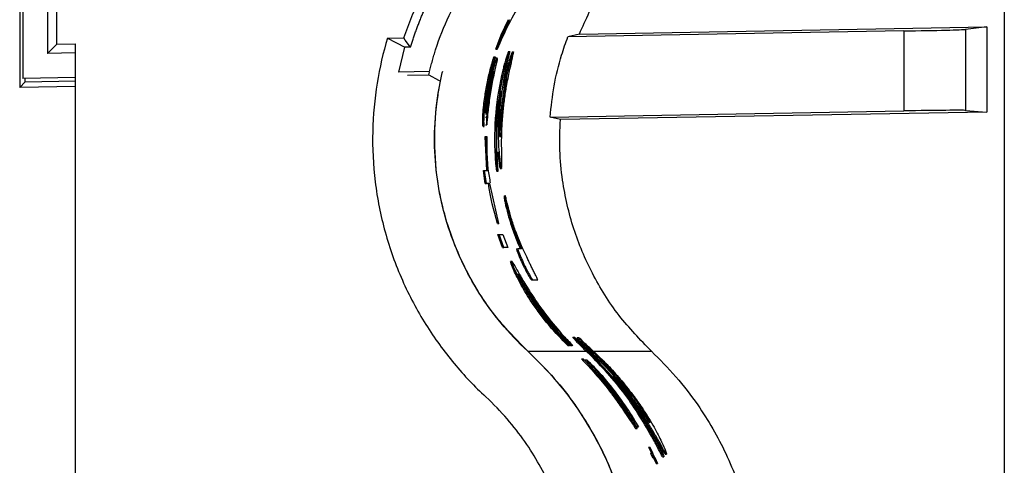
# Paper-space layout '1012-790 Hybird 2way' of a CAD drawing. Header units: millimetres. Extents: x 51 to 2966, y 67 to 3970.
# Tile 56 of 116: x 1092 to 1251, y 3182 to 3254. Entities that reach past the tile are written whole.
import ezdxf

# ---------------------------------------------------------------- set-up
doc = ezdxf.new("R2010")
doc.units = ezdxf.units.MM

psp = doc.layouts.new('1012-790 Hybird 2way')

# ---------------------------------------------------------------- linework, layer by layer
at = {"color": 7, "linetype": 'Continuous', "lineweight": 25}
for p, q in [((1251.3, 3751.03), (1251.3, 2867.03)), ((1092.43, 3374.67), (1092.43, 3243.38)), ((1092.92, 3373.26), (1092.92, 3244.8)), ((1096.92, 3369.19), (1096.92, 3248.87)), ((1098.41, 3250.38), (1098.41, 3367.67)), ((1170.1, 3251.84), (1171.31, 3254.31)), ((1235.09, 3252.48), (1180.88, 3251.54)), ((1182.74, 3251.99), (1248.49, 3253.14)), ((1235.09, 3252.48), (1235.09, 3239.58)), ((1248.49, 3253.14), (1245.06, 3252.74)), ((1245.06, 3252.74), (1245.06, 3239.67)), ((1248.49, 3253.14), (1248.49, 3239.39)), ((1151.79, 3251.31), (1154.4, 3251.36)), ((1151.79, 3251.31), (1154.6, 3249.88)), ((1155.49, 3249.89), (1155.74, 3250.67)), ((1169.28, 3249.53), (1170.1, 3251.84)), ((1170.1, 3251.84), (1170.31, 3251.84)), ((1182.74, 3251.99), (1180.88, 3251.54)), ((1098.41, 3250.38), (1096.92, 3248.87)), ((1098.41, 3250.38), (1101.41, 3250.43)), ((1101.41, 2846.37), (1101.41, 3250.43)), ((1153.61, 3245.86), (1154.6, 3249.88)), ((1155.49, 3249.89), (1154.6, 3249.88)), ((1169.28, 3249.53), (1169.49, 3249.53)), ((1171.32, 3249.17), (1171.53, 3249.17)), ((1171.91, 3249.09), (1172.12, 3249.09)), ((1101.41, 3248.95), (1096.92, 3248.87)), ((1168.94, 3248.3), (1169.14, 3248.3)), ((1169.14, 3248.3), (1169.04, 3247.69)), ((1169.48, 3248.12), (1169.28, 3248.12)), ((1158.56, 3245.94), (1153.61, 3245.86)), ((1158.44, 3245.41), (1158.57, 3245.84)), ((1168.56, 3245.83), (1168.77, 3245.83)), ((1170.38, 3246.15), (1170.59, 3246.15)), ((1171.19, 3246.89), (1171.4, 3246.89)), ((1092.43, 3243.38), (1093.3, 3244.27)), ((1101.41, 3244.95), (1092.92, 3244.8)), ((1093.3, 3244.27), (1093.3, 3244.81)), ((1093.3, 3244.27), (1101.41, 3244.41)), ((1154.99, 3245.35), (1158.44, 3245.41)), ((1168.63, 3244.93), (1168, 3241.6)), ((1101.41, 3243.54), (1092.43, 3243.38)), ((1170.6, 3243.6), (1170.81, 3243.6)), ((1167.47, 3241.79), (1167.67, 3241.79)), ((1167.76, 3241.84), (1167.96, 3241.84)), ((1170.12, 3239.69), (1170.32, 3239.69)), ((1178.01, 3238.58), (1235.09, 3239.58)), ((1245.06, 3239.67), (1248.49, 3239.39)), ((1167.61, 3238.59), (1167.81, 3238.59)), ((1179.68, 3238.19), (1178.01, 3238.58)), ((1248.49, 3239.39), (1179.68, 3238.19)), ((1167.2, 3237.07), (1167.4, 3237.07)), ((1167.59, 3237.32), (1167.79, 3237.32)), ((1167.8, 3229.96), (1167.52, 3235.46)), ((1167.52, 3235.46), (1167.72, 3235.46)), ((1167.72, 3235.46), (1167.8, 3235.46)), ((1168, 3229.96), (1167.72, 3235.46)), ((1169.13, 3232.25), (1169.33, 3232.25)), ((1167.53, 3227.85), (1167.25, 3229.96)), ((1167.25, 3229.96), (1167.45, 3229.96)), ((1167.73, 3227.85), (1167.45, 3229.96)), ((1167.45, 3229.96), (1168, 3229.96)), ((1169.98, 3230.31), (1170.18, 3230.31)), ((1169.41, 3229.84), (1169.61, 3229.84)), ((1167.53, 3227.85), (1167.73, 3227.85)), ((1168.27, 3227.85), (1167.73, 3227.85)), ((1169.75, 3221.4), (1168.27, 3227.85)), ((1170.58, 3225.88), (1170.78, 3225.88)), ((1170.96, 3223.84), (1171.16, 3223.84)), ((1169.54, 3221.4), (1169.75, 3221.4)), ((1169.82, 3221.4), (1169.75, 3221.4)), ((1170.35, 3217.54), (1169.56, 3219.65)), ((1169.56, 3219.65), (1169.77, 3219.65)), ((1170.56, 3217.54), (1169.77, 3219.65)), ((1169.77, 3219.65), (1170.39, 3219.65)), ((1170.39, 3219.65), (1171.18, 3217.54)), ((1170.35, 3217.54), (1170.56, 3217.54)), ((1171.18, 3217.54), (1170.56, 3217.54)), ((1172.59, 3217.34), (1172.8, 3217.34)), ((1173.4, 3217.34), (1172.8, 3217.34)), ((1171.87, 3215.26), (1171.65, 3215.26)), ((1173.58, 3214.84), (1173.8, 3214.84)), ((1175.02, 3212.3), (1175.25, 3212.3)), ((1175.25, 3212.3), (1176.01, 3212.3)), ((1181.67, 3203.06), (1181.94, 3203.06)), ((1182.36, 3202.98), (1182.63, 3202.98)), ((1180.85, 3201.72), (1181.13, 3201.72)), ((1181.22, 3201.72), (1181.13, 3201.72)), ((1181.29, 3201.72), (1181.18, 3201.84)), ((1181.18, 3201.84), (1181.46, 3201.84)), ((1181.29, 3201.72), (1181.58, 3201.72)), ((1181.58, 3201.72), (1181.46, 3201.84)), ((1181.66, 3201.72), (1181.58, 3201.72)), ((1184.21, 3200.92), (1183.67, 3201.42)), ((1174.43, 3200.78), (1183.85, 3200.78)), ((1184.62, 3200.04), (1183.85, 3200.78)), ((1184.9, 3200.04), (1183.98, 3200.92)), ((1183.98, 3200.92), (1184.21, 3200.92)), ((1184.46, 3200.78), (1184.46, 3200.78)), ((1184.46, 3200.78), (1184.75, 3200.78)), ((1184.75, 3200.78), (1184.6, 3200.92)), ((1184.6, 3200.92), (1184.86, 3200.92)), ((1184.62, 3200.04), (1184.9, 3200.04)), ((1183.08, 3199.55), (1183.37, 3199.55)), ((1184.03, 3198.94), (1183.37, 3199.55)), ((1183.97, 3199.36), (1183.69, 3199.36)), ((1187.82, 3197.49), (1188.09, 3197.49)), ((1189.33, 3192.84), (1186.78, 3196.17)), ((1191.11, 3193.57), (1191.35, 3193.57)), ((1188.59, 3193.03), (1188.84, 3193.03)), ((1191.48, 3189.83), (1192.3, 3188.56)), ((1191.82, 3188.31), (1192.05, 3188.31)), ((1192.07, 3188.56), (1192.3, 3188.56)), ((1194.91, 3186.14), (1195.13, 3186.14)), ((1193.89, 3185.31), (1194.36, 3184.32)), ((1193.89, 3185.31), (1194.11, 3185.31)), ((1194.11, 3185.31), (1194.59, 3184.32)), ((1194.13, 3185.31), (1194.11, 3185.31)), ((1195.35, 3182.68), (1194.13, 3185.31)), ((1194.24, 3184.32), (1194.55, 3183.66)), ((1194.24, 3184.32), (1194.46, 3184.32)), ((1194.46, 3184.32), (1194.77, 3183.66)), ((1194.59, 3184.32), (1194.46, 3184.32)), ((1196.57, 3184.2), (1196.79, 3184.2)), ((1194.55, 3183.66), (1194.77, 3183.66)), ((1194.67, 3183.66), (1195.11, 3182.68)), ((1194.77, 3183.66), (1194.89, 3183.66)), ((1194.89, 3183.66), (1195.33, 3182.68)), ((1195.11, 3182.68), (1195.33, 3182.68)), ((1195.33, 3182.68), (1195.35, 3182.68)), ((1196.16, 3183.73), (1196.38, 3183.73))]:
    psp.add_line(p, q, dxfattribs=at)
at = {"color": 8, "linetype": 'Continuous', "lineweight": 25}
psp.add_line((1185.02, 3200.78), (1194.37, 3200.78), dxfattribs=at)
at = {"color": 7, "linetype": 'Continuous', "lineweight": 25, "flags": 128}
for points in [[(1155.49, 3249.89), (1154.65, 3251.02), (1154.4, 3251.36)], [(1158.44, 3245.41), (1160, 3244.56), (1160.35, 3244.38)]]:
    psp.add_lwpolyline(points, dxfattribs=at)
at = {"color": 7, "linetype": 'Continuous', "lineweight": 25}
for centre, start_param, end_param in [((1235.09, 3252.57), 4.712237, 6.195767), ((1235.09, 3239.49), 0.087114, 1.570644)]:
    psp.add_ellipse(centre, major_axis=(10, 0.17), ratio=0.008726, start_param=start_param, end_param=end_param, dxfattribs=at)
for points, knots in [([(1154.4, 3251.36), (1155.26, 3253.66), (1157.02, 3258.39), (1160.59, 3264.32), (1164.39, 3269.32), (1167, 3271.93), (1168.32, 3273.24)], [0, 0, 0, 0, 0.2811165, 0.5776928, 0.7876707, 1, 1, 1, 1]), ([(1155.74, 3250.67), (1155.81, 3250.9), (1155.96, 3251.35), (1156.2, 3252.03), (1156.44, 3252.7), (1156.69, 3253.37), (1156.95, 3254.03), (1157.22, 3254.69), (1157.5, 3255.34), (1157.79, 3255.99), (1158.09, 3256.64), (1158.39, 3257.28), (1158.71, 3257.92), (1159.03, 3258.55), (1159.36, 3259.18), (1159.71, 3259.8), (1160.06, 3260.42), (1160.42, 3261.04), (1160.78, 3261.65), (1161.29, 3262.46), (1161.94, 3263.46), (1162.76, 3264.64), (1163.6, 3265.79), (1164.48, 3266.92), (1165.39, 3268.02), (1166.33, 3269.09), (1167.3, 3270.14), (1168.3, 3271.17), (1168.99, 3271.83), (1169.33, 3272.16)], [0, 0, 0, 0, 0.02789, 0.055733, 0.083532, 0.111294, 0.139025, 0.166728, 0.194411, 0.222078, 0.249734, 0.277386, 0.305037, 0.332695, 0.360365, 0.388051, 0.415759, 0.443495, 0.471264, 0.499071, 0.554919, 0.610618, 0.66621, 0.72174, 0.777252, 0.83279, 0.888398, 0.94412, 1, 1, 1, 1]), ([(1159.55, 3249.46), (1160.78, 3253.25), (1162.45, 3256.8), (1165.07, 3260.95), (1165.62, 3261.77), (1166.78, 3263.37), (1167.39, 3264.16), (1169.29, 3266.45), (1170.64, 3267.89), (1172.07, 3269.24)], [0, 0, 0, 0, 0.5, 0.5, 0.625, 0.625, 0.75, 0.75, 1, 1, 1, 1]), ([(1182.74, 3251.99), (1183.79, 3254.34), (1185.72, 3258.69), (1189.71, 3264.48), (1192.81, 3267.64), (1194.37, 3269.24)], [0, 0, 0, 0, 0.366866, 0.680263, 1, 1, 1, 1]), ([(1173.55, 3257.5), (1172.77, 3256.18), (1171.2, 3253.54), (1170.06, 3250.87), (1169.49, 3249.53)], [0, 0, 0, 0, 0.499513, 1, 1, 1, 1]), ([(1151.79, 3251.31), (1151.08, 3249), (1149.94, 3244.14), (1149.2, 3236.3), (1149.59, 3228.15), (1151.2, 3219.98), (1154, 3212.16), (1157.83, 3204.98), (1162.44, 3198.65), (1165.86, 3195.07), (1167.63, 3193.44)], [0.53593668, 0.53593668, 0.53593668, 0.53593668, 0.54422452, 0.55251236, 0.56080019, 0.56908802, 0.57737585, 0.58566369, 0.59395152, 0.60223935, 0.60223935, 0.60223935, 0.60223935]), ([(1178.01, 3238.58), (1178.2, 3240.26), (1178.56, 3243.64), (1179.62, 3247.96), (1180.53, 3250.56), (1180.88, 3251.54)], [0, 0, 0, 0, 0.380563, 0.765638, 1, 1, 1, 1]), ([(1158.56, 3245.94), (1158.64, 3246.24), (1158.78, 3246.82), (1159.02, 3247.7), (1159.27, 3248.58), (1159.46, 3249.17), (1159.55, 3249.46)], [0, 0, 0, 0, 0.245344, 0.493847, 0.745428, 1, 1, 1, 1]), ([(1171.32, 3249.17), (1171.29, 3249.12), (1171.24, 3249.04), (1171.04, 3248.47), (1170.81, 3247.75), (1170.58, 3246.94), (1170.44, 3246.39), (1170.38, 3246.15)], [0, 0, 0, 0, 0.232607, 0.430835, 0.625139, 0.832683, 1, 1, 1, 1]), ([(1170.45, 3239.57), (1170.53, 3240.3), (1170.69, 3241.76), (1171.07, 3244.11), (1171.55, 3246.46), (1171.98, 3248.27), (1172.14, 3249.02), (1172.12, 3249.08), (1172.12, 3249.09)], [0, 0, 0, 0, 0.157967, 0.31521, 0.526499, 0.738868, 0.934318, 1, 1, 1, 1]), ([(1171.53, 3249.17), (1171.5, 3249.12), (1171.45, 3249.04), (1171.25, 3248.47), (1171.02, 3247.75), (1170.79, 3246.94), (1170.65, 3246.39), (1170.59, 3246.15)], [0, 0, 0, 0, 0.23256, 0.430687, 0.624965, 0.832575, 1, 1, 1, 1]), ([(1171.16, 3247.53), (1171.21, 3247.74), (1171.32, 3248.16), (1171.42, 3248.61), (1171.52, 3249.02), (1171.52, 3249.12), (1171.53, 3249.17)], [0, 0, 0, 0, 0.250788, 0.501364, 0.746489, 1, 1, 1, 1]), ([(1171.91, 3249.09), (1171.89, 3249.07), (1171.85, 3249.03), (1171.72, 3248.66), (1171.54, 3248.13), (1171.36, 3247.52), (1171.24, 3247.08), (1171.19, 3246.89)], [0, 0, 0, 0, 0.256782, 0.446066, 0.635694, 0.837326, 1, 1, 1, 1]), ([(1172.12, 3249.09), (1172.1, 3249.07), (1172.06, 3249.03), (1171.93, 3248.66), (1171.75, 3248.13), (1171.57, 3247.52), (1171.45, 3247.08), (1171.4, 3246.89)], [0, 0, 0, 0, 0.256739, 0.446, 0.635596, 0.83725, 1, 1, 1, 1]), ([(1167.47, 3241.79), (1167.59, 3242.53), (1167.83, 3244.04), (1168.33, 3246.25), (1168.74, 3247.62), (1168.94, 3248.3)], [0, 0, 0, 0, 0.328779, 0.667542, 1, 1, 1, 1]), ([(1167.67, 3241.79), (1167.79, 3242.53), (1168.03, 3244.04), (1168.54, 3246.25), (1168.94, 3247.62), (1169.14, 3248.3)], [0, 0, 0, 0, 0.328746, 0.667477, 1, 1, 1, 1]), ([(1169.04, 3247.69), (1168.71, 3246.51), (1168.21, 3244.66), (1167.88, 3242.67), (1167.77, 3241.95)], [0, 0, 0, 0, 0.641831, 1, 1, 1, 1]), ([(1168.77, 3245.83), (1168.87, 3246.22), (1169.08, 3247.01), (1169.34, 3247.8), (1169.5, 3248.17), (1169.52, 3248.09), (1169.42, 3247.58), (1169.27, 3246.96), (1169.18, 3246.56), (1169.17, 3246.5)], [0, 0, 0, 0, 0.168423, 0.336967, 0.501914, 0.660432, 0.81568, 0.972867, 1, 1, 1, 1]), ([(1169.98, 3240.07), (1170.04, 3240.73), (1170.2, 3242.4), (1170.57, 3244.86), (1170.96, 3246.64), (1171.16, 3247.53)], [0, 0, 0, 0, 0.249128, 0.623988, 1, 1, 1, 1]), ([(1174.42, 3200.78), (1172.83, 3202.25), (1169.97, 3205.28), (1166.47, 3210.13), (1163.67, 3215.26), (1161.53, 3220.65), (1160.07, 3226.31), (1159.32, 3232.23), (1159.36, 3238.41), (1159.96, 3242.71), (1160.45, 3244.92), (1160.52, 3245.27), (1160.6, 3245.63), (1160.68, 3245.98)], [0.53460708, 0.53460708, 0.53460708, 0.53460708, 0.54289491, 0.55118274, 0.55947057, 0.56775841, 0.57604624, 0.58433407, 0.5926219, 0.60090974, 0.60090974, 0.60090974, 0.60223935, 0.60223935, 0.60223935, 0.60223935]), ([(1169.17, 3246.5), (1169, 3245.75), (1168.67, 3244.23), (1168.23, 3241.57), (1167.94, 3239.16), (1167.84, 3237.87), (1167.79, 3237.32)], [0, 0, 0, 0, 0.268357, 0.536794, 0.80253, 1, 1, 1, 1]), ([(1167.96, 3241.84), (1168.07, 3242.52), (1168.3, 3243.9), (1168.61, 3245.18), (1168.77, 3245.83)], [0, 0, 0, 0, 0.493135, 1, 1, 1, 1]), ([(1168.93, 3245.99), (1168.93, 3246), (1168.93, 3246.03), (1168.88, 3245.89), (1168.79, 3245.57), (1168.69, 3245.2), (1168.64, 3244.97), (1168.63, 3244.93)], [0, 0, 0, 0, 0.057572, 0.344025, 0.633767, 0.930979, 1, 1, 1, 1]), ([(1168.81, 3245.25), (1168.84, 3245.41), (1168.9, 3245.72), (1168.93, 3245.87), (1168.94, 3245.94)], [0, 0, 0, 0, 0.499821, 1, 1, 1, 1]), ([(1170.38, 3246.15), (1169.83, 3243.86), (1169.45, 3241.56), (1169.03, 3236.93), (1168.99, 3234.6), (1169.13, 3232.25)], [0, 0, 0, 0, 0.5, 0.5, 1, 1, 1, 1]), ([(1170.59, 3246.15), (1170.12, 3243.88), (1169.18, 3239.3), (1169.28, 3234.62), (1169.33, 3232.25)], [0, 0, 0, 0, 0.49438, 1, 1, 1, 1]), ([(1171.19, 3246.89), (1171.12, 3246.6), (1170.99, 3246.1), (1170.84, 3245.42), (1170.73, 3244.77), (1170.67, 3244.26), (1170.63, 3243.82), (1170.6, 3243.6)], [0, 0, 0, 0, 0.152921, 0.263808, 0.401339, 0.699333, 1, 1, 1, 1]), ([(1171.4, 3246.89), (1171.34, 3246.66), (1171.28, 3246.42), (1171.2, 3246.08), (1171.17, 3245.97), (1171.12, 3245.75), (1171.1, 3245.65), (1171.06, 3245.46), (1171.04, 3245.37), (1171.01, 3245.21), (1171, 3245.14), (1170.97, 3244.93), (1170.95, 3244.81), (1170.9, 3244.48), (1170.88, 3244.32), (1170.86, 3244.08), (1170.85, 3243.99), (1170.84, 3243.86), (1170.83, 3243.82), (1170.82, 3243.71), (1170.81, 3243.66), (1170.81, 3243.6)], [0, 0, 0, 0, 0.125, 0.125, 0.1875, 0.1875, 0.25, 0.25, 0.3125, 0.3125, 0.375, 0.375, 0.5, 0.5, 0.75, 0.75, 0.875, 0.875, 0.9375, 0.9375, 1, 1, 1, 1]), ([(1174.43, 3200.78), (1172.68, 3202.56), (1169.17, 3206.12), (1165.43, 3211.85), (1162.82, 3217.29), (1161.09, 3222.23), (1159.77, 3228.03), (1159.21, 3234.71), (1159.6, 3240.43), (1160.2, 3243.6), (1160.35, 3244.38)], [0, 0, 0, 0, 0.161847, 0.323619, 0.431878, 0.540511, 0.648722, 0.800082, 0.951442, 1, 1, 1, 1]), ([(1167.81, 3238.59), (1167.87, 3239.13), (1167.99, 3240.2), (1168.25, 3242.11), (1168.54, 3243.86), (1168.73, 3244.82), (1168.81, 3245.25)], [0, 0, 0, 0, 0.262076, 0.524092, 0.787812, 1, 1, 1, 1]), ([(1169.44, 3232.88), (1169.41, 3234.53), (1169.35, 3237.85), (1169.81, 3241.14), (1170.05, 3242.8)], [0, 0, 0, 0, 0.49716, 1, 1, 1, 1]), ([(1170.05, 3242.8), (1170.03, 3242.65), (1170.01, 3242.44), (1169.97, 3242.11), (1169.95, 3241.95), (1169.94, 3241.86)], [0, 0, 0, 0, 0.499046, 0.749386, 1, 1, 1, 1]), ([(1170.6, 3243.6), (1170.55, 3243.24), (1170.47, 3242.59), (1170.28, 3241.17), (1170.17, 3240.18), (1170.12, 3239.69)], [0, 0, 0, 0, 0.3749387, 0.6812668, 1, 1, 1, 1]), ([(1170.81, 3243.6), (1170.76, 3243.24), (1170.67, 3242.59), (1170.48, 3241.17), (1170.38, 3240.18), (1170.32, 3239.69)], [0, 0, 0, 0, 0.374949, 0.681302, 1, 1, 1, 1]), ([(1167.2, 3237.13), (1167.19, 3237.13), (1167.15, 3237.14), (1167.14, 3237.81), (1167.17, 3238.96), (1167.28, 3240.37), (1167.41, 3241.36), (1167.47, 3241.79)], [0, 0, 0, 0, 0.155663, 0.380766, 0.605239, 0.828756, 1, 1, 1, 1]), ([(1167.4, 3237.13), (1167.39, 3237.13), (1167.36, 3237.14), (1167.34, 3237.81), (1167.37, 3238.96), (1167.48, 3240.37), (1167.61, 3241.36), (1167.67, 3241.79)], [0, 0, 0, 0, 0.15566, 0.380759, 0.605219, 0.828723, 1, 1, 1, 1]), ([(1167.77, 3241.95), (1167.72, 3241.62), (1167.63, 3240.95), (1167.55, 3240.09), (1167.52, 3239.48), (1167.52, 3239.18), (1167.54, 3239.21), (1167.54, 3239.22)], [0, 0, 0, 0, 0.226147, 0.452372, 0.676843, 0.900461, 1, 1, 1, 1]), ([(1167.57, 3239.23), (1167.58, 3239.32), (1167.62, 3239.51), (1167.72, 3240.18), (1167.83, 3240.99), (1167.92, 3241.58), (1167.96, 3241.84)], [0, 0, 0, 0, 0.2630307, 0.5269492, 0.7920196, 1, 1, 1, 1]), ([(1168, 3241.6), (1167.92, 3241.02), (1167.79, 3240.07), (1167.7, 3239.32), (1167.67, 3239.02)], [0, 0, 0, 0, 0.600796, 1, 1, 1, 1]), ([(1169.94, 3241.86), (1169.89, 3241.32), (1169.78, 3240.22), (1169.62, 3237.75), (1169.62, 3235.23), (1169.76, 3232.89), (1169.94, 3231.32), (1170.1, 3230.4), (1170.16, 3230.33), (1170.18, 3230.31)], [0, 0, 0, 0, 0.126397, 0.253079, 0.504349, 0.63196, 0.759391, 0.921312, 1, 1, 1, 1]), ([(1169.94, 3235.36), (1169.92, 3235.45), (1169.86, 3235.67), (1169.81, 3237.37), (1169.92, 3239.08), (1169.98, 3240.07)], [0, 0, 0, 0, 0.241456, 0.561313, 1, 1, 1, 1]), ([(1170.12, 3239.69), (1170.07, 3239.15), (1169.97, 3238.06), (1169.9, 3236.91), (1169.87, 3236.51), (1169.86, 3236.43)], [0, 0, 0, 0, 0.444081, 0.89243, 1, 1, 1, 1]), ([(1170.32, 3239.69), (1170.27, 3239.14), (1170.17, 3238.04), (1170.08, 3236.66), (1170.02, 3235.76), (1169.97, 3235.39), (1169.95, 3235.36), (1169.94, 3235.36)], [0, 0, 0, 0, 0.242227, 0.48678, 0.695192, 0.901642, 1, 1, 1, 1]), ([(1170.19, 3234.64), (1170.2, 3235.03), (1170.21, 3235.81), (1170.27, 3237.47), (1170.38, 3238.73), (1170.45, 3239.57)], [0, 0, 0, 0, 0.250764, 0.501999, 1, 1, 1, 1]), ([(1194.37, 3200.78), (1192.56, 3202.65), (1188.88, 3206.46), (1184.7, 3213.21), (1181.6, 3220.57), (1180.06, 3227.34), (1179.49, 3233.27), (1179.61, 3236.54), (1179.68, 3238.19)], [0, 0, 0, 0, 0.188151, 0.381763, 0.569917, 0.763536, 0.881122, 1, 1, 1, 1]), ([(1167.8, 3235.46), (1167.79, 3233.09), (1167.77, 3230.58), (1168.33, 3228.14), (1168.36, 3227.99)], [0, 0, 0, 0, 0.9396892, 1, 1, 1, 1]), ([(1170.18, 3230.31), (1170.21, 3230.42), (1170.25, 3230.64), (1170.2, 3232.18), (1170.2, 3233.83), (1170.19, 3234.64)], [0, 0, 0, 0, 0.335591, 0.672724, 1, 1, 1, 1]), ([(1169.13, 3232.25), (1169.15, 3231.89), (1169.19, 3231.3), (1169.27, 3230.58), (1169.33, 3230.14), (1169.38, 3229.88), (1169.4, 3229.85), (1169.41, 3229.84)], [0, 0, 0, 0, 0.299144, 0.479195, 0.659604, 0.843431, 1, 1, 1, 1]), ([(1169.33, 3232.25), (1169.35, 3231.89), (1169.39, 3231.3), (1169.47, 3230.58), (1169.53, 3230.14), (1169.58, 3229.88), (1169.6, 3229.85), (1169.61, 3229.84)], [0, 0, 0, 0, 0.299148, 0.479209, 0.659617, 0.84345, 1, 1, 1, 1]), ([(1169.61, 3229.84), (1169.61, 3229.87), (1169.63, 3229.93), (1169.6, 3230.39), (1169.55, 3231.09), (1169.49, 3231.97), (1169.46, 3232.61), (1169.44, 3232.88)], [0, 0, 0, 0, 0.211045, 0.361499, 0.544618, 0.804776, 1, 1, 1, 1]), ([(1169.57, 3232.95), (1169.62, 3232.45), (1169.73, 3231.31), (1169.9, 3230.4), (1169.96, 3230.34), (1169.98, 3230.31)], [0, 0, 0, 0, 0.346244, 0.786209, 1, 1, 1, 1]), ([(1170.58, 3225.88), (1170.58, 3225.84), (1170.57, 3225.77), (1170.65, 3225.28), (1170.76, 3224.7), (1170.88, 3224.17), (1170.95, 3223.89), (1170.96, 3223.84)], [0, 0, 0, 0, 0.26939, 0.5076698, 0.7317972, 0.950604, 1, 1, 1, 1]), ([(1170.78, 3225.88), (1170.78, 3225.84), (1170.78, 3225.77), (1170.85, 3225.28), (1170.97, 3224.7), (1171.08, 3224.17), (1171.15, 3223.89), (1171.16, 3223.84)], [0, 0, 0, 0, 0.269364, 0.507578, 0.731669, 0.95052, 1, 1, 1, 1]), ([(1171.51, 3223.12), (1171.37, 3223.65), (1171.15, 3224.46), (1170.92, 3225.43), (1170.82, 3225.81), (1170.8, 3225.86), (1170.79, 3225.88), (1170.78, 3225.88)], [0, 0, 0, 0, 0.446083, 0.680811, 0.812033, 0.971293, 1, 1, 1, 1]), ([(1170.96, 3223.84), (1171.12, 3223.23), (1171.53, 3221.71), (1172.25, 3219.61), (1172.87, 3218.1), (1173.18, 3217.34)], [0, 0, 0, 0, 0.246932, 0.621427, 1, 1, 1, 1]), ([(1171.16, 3223.84), (1171.33, 3223.23), (1171.74, 3221.71), (1172.46, 3219.61), (1173.09, 3218.1), (1173.4, 3217.34)], [0, 0, 0, 0, 0.246837, 0.621378, 1, 1, 1, 1]), ([(1174.98, 3214.47), (1174.88, 3214.67), (1174.72, 3215), (1174.5, 3215.46), (1174.23, 3216.02), (1173.78, 3216.93), (1173.14, 3218.34), (1172.4, 3220.28), (1171.87, 3221.86), (1171.59, 3222.83), (1171.51, 3223.12)], [0, 0, 0, 0, 0.055584, 0.09168, 0.12837, 0.260378, 0.524401, 0.72099, 0.917895, 1, 1, 1, 1]), ([(1172.59, 3217.34), (1172.58, 3217.31), (1172.57, 3217.25), (1172.77, 3216.69), (1173.01, 3216.1), (1173.29, 3215.46), (1173.49, 3215.03), (1173.58, 3214.84)], [0, 0, 0, 0, 0.355529, 0.524948, 0.694635, 0.863664, 1, 1, 1, 1]), ([(1172.8, 3217.34), (1172.8, 3217.31), (1172.79, 3217.25), (1172.99, 3216.69), (1173.23, 3216.1), (1173.51, 3215.46), (1173.71, 3215.03), (1173.8, 3214.84)], [0, 0, 0, 0, 0.355149, 0.524535, 0.694191, 0.86321, 1, 1, 1, 1]), ([(1180.85, 3201.72), (1179.86, 3202.74), (1178.38, 3204.25), (1176.54, 3206.57), (1175.02, 3208.68), (1173.75, 3210.72), (1172.82, 3212.45), (1172.14, 3213.85), (1171.65, 3215.03), (1171.65, 3215.17), (1171.65, 3215.23)], [0, 0, 0, 0, 0.208339, 0.309135, 0.409835, 0.573038, 0.655536, 0.73796, 0.879678, 1, 1, 1, 1]), ([(1181.13, 3201.72), (1180.14, 3202.74), (1178.66, 3204.24), (1176.8, 3206.55), (1175.26, 3208.67), (1173.99, 3210.72), (1173.05, 3212.45), (1172.36, 3213.85), (1171.88, 3215), (1171.8, 3215.4), (1172.12, 3214.92), (1172.82, 3213.66), (1173.92, 3211.72), (1175.5, 3209.2), (1177.63, 3206.24), (1179.79, 3203.66), (1181.18, 3202.22), (1181.66, 3201.72)], [0, 0, 0, 0, 0.103762, 0.154174, 0.204536, 0.28599, 0.327167, 0.368306, 0.438947, 0.503071, 0.56554, 0.628997, 0.695647, 0.768368, 0.851103, 0.948312, 1, 1, 1, 1]), ([(1173.58, 3214.84), (1173.78, 3214.44), (1174.09, 3213.79), (1174.51, 3213.04), (1174.81, 3212.54), (1174.96, 3212.33), (1175, 3212.31), (1175.02, 3212.3)], [0, 0, 0, 0, 0.242871, 0.388348, 0.56548, 0.821607, 1, 1, 1, 1]), ([(1173.8, 3214.84), (1174, 3214.44), (1174.32, 3213.79), (1174.73, 3213.04), (1175.04, 3212.54), (1175.19, 3212.33), (1175.23, 3212.31), (1175.25, 3212.3)], [0, 0, 0, 0, 0.243384, 0.389019, 0.566276, 0.822668, 1, 1, 1, 1]), ([(1176.01, 3212.3), (1176.01, 3212.33), (1176.01, 3212.38), (1175.77, 3212.88), (1175.48, 3213.45), (1175.19, 3214.03), (1175.03, 3214.36), (1174.98, 3214.47)], [0, 0, 0, 0, 0.343129, 0.539809, 0.737679, 0.916028, 1, 1, 1, 1]), ([(1172.86, 3213.23), (1172.86, 3213.21), (1172.84, 3213.15), (1173.22, 3212.32), (1173.92, 3211.01), (1174.98, 3209.23), (1176.47, 3207.07), (1178.42, 3204.61), (1180.05, 3202.86), (1180.95, 3201.98), (1181.1, 3201.84)], [0, 0, 0, 0, 0.096243, 0.208724, 0.32426, 0.449528, 0.592347, 0.761188, 0.960996, 1, 1, 1, 1]), ([(1181.46, 3201.84), (1180.74, 3202.6), (1179.26, 3204.17), (1177.06, 3206.91), (1175.27, 3209.46), (1173.98, 3211.49), (1173.14, 3212.9), (1172.95, 3213.15), (1172.86, 3213.27)], [0, 0, 0, 0, 0.1951179, 0.4007152, 0.5753864, 0.7225213, 0.8703814, 1, 1, 1, 1]), ([(1181.18, 3201.84), (1180.46, 3202.6), (1178.99, 3204.17), (1176.8, 3206.92), (1175.05, 3209.44), (1173.82, 3211.38), (1173.38, 3212.1), (1173.2, 3212.41)], [0, 0, 0, 0, 0.2353242, 0.481705, 0.691816, 0.8690798, 1, 1, 1, 1]), ([(1181.67, 3203.06), (1181.68, 3203.04), (1181.7, 3203), (1182, 3202.65), (1182.53, 3202.07), (1183.2, 3201.4), (1183.68, 3200.94), (1183.85, 3200.78)], [0, 0, 0, 0, 0.161948, 0.325094, 0.542602, 0.839798, 1, 1, 1, 1]), ([(1181.94, 3203.06), (1181.95, 3203.04), (1181.98, 3203), (1182.28, 3202.65), (1182.81, 3202.08), (1183.43, 3201.45), (1183.87, 3201.04), (1183.98, 3200.92)], [0, 0, 0, 0, 0.169303, 0.339865, 0.567566, 0.880106, 1, 1, 1, 1]), ([(1183.67, 3201.42), (1183.32, 3201.76), (1182.75, 3202.29), (1182.17, 3202.86), (1182.02, 3202.99), (1181.94, 3203.06)], [0, 0, 0, 0, 0.461476, 0.72377, 1, 1, 1, 1]), ([(1182.36, 3202.98), (1182.37, 3202.95), (1182.39, 3202.91), (1182.67, 3202.58), (1183.12, 3202.1), (1183.73, 3201.48), (1184.23, 3201), (1184.46, 3200.78)], [0, 0, 0, 0, 0.220367, 0.370447, 0.520145, 0.782424, 1, 1, 1, 1]), ([(1182.63, 3202.98), (1182.64, 3202.95), (1182.66, 3202.91), (1182.95, 3202.58), (1183.4, 3202.1), (1183.97, 3201.53), (1184.42, 3201.09), (1184.6, 3200.92)], [0, 0, 0, 0, 0.231108, 0.388434, 0.545334, 0.821992, 1, 1, 1, 1]), ([(1184.86, 3200.92), (1184.57, 3201.19), (1183.98, 3201.74), (1183.2, 3202.48), (1182.73, 3202.92), (1182.65, 3202.97), (1182.63, 3202.98)], [0, 0, 0, 0, 0.250136, 0.508847, 0.863025, 1, 1, 1, 1]), ([(1174.42, 3200.78), (1175.58, 3199.71), (1177.91, 3197.37), (1181.3, 3193.25), (1184.46, 3188.51), (1187.21, 3183.24), (1189.39, 3177.62), (1190.9, 3171.88), (1191.74, 3166.26), (1191.9, 3162.71), (1191.9, 3161)], [0.60223936, 0.60223936, 0.60223936, 0.60223936, 0.60828783, 0.61433631, 0.62038478, 0.62643326, 0.63248174, 0.63853021, 0.64457869, 0.65062717, 0.65062717, 0.65062717, 0.65062717]), ([(1174.43, 3200.78), (1175.72, 3199.52), (1178.31, 3196.99), (1181.48, 3193), (1184.09, 3189.06), (1186.21, 3185.24), (1188.05, 3181.19), (1189.95, 3175.87), (1191.19, 3170.46), (1191.83, 3165.1), (1191.89, 3162.36), (1191.92, 3161)], [0, 0, 0, 0, 0.124672, 0.250588, 0.347773, 0.444954, 0.545027, 0.645096, 0.820064, 0.910033, 1, 1, 1, 1]), ([(1184.21, 3200.92), (1185.23, 3199.96), (1186.87, 3198.4), (1188.98, 3196.07), (1190.12, 3194.66), (1190.68, 3193.96)], [0, 0, 0, 0, 0.444901, 0.722118, 1, 1, 1, 1]), ([(1187.82, 3197.49), (1187.66, 3197.66), (1187.33, 3197.99), (1186.92, 3198.39), (1186.41, 3198.89), (1185.81, 3199.48), (1185.15, 3200.13), (1184.69, 3200.56), (1184.46, 3200.78)], [0, 0, 0, 0, 0.197657, 0.395869, 0.581934, 0.721167, 0.860354, 1, 1, 1, 1]), ([(1194.91, 3186.14), (1193.48, 3188.62), (1191.32, 3192.37), (1187.68, 3196.89), (1185.64, 3198.99), (1184.62, 3200.04)], [0, 0, 0, 0, 0.493461, 0.746729, 1, 1, 1, 1]), ([(1188.09, 3197.49), (1187.93, 3197.66), (1187.6, 3197.99), (1187.19, 3198.39), (1186.69, 3198.89), (1186.09, 3199.48), (1185.44, 3200.13), (1184.98, 3200.56), (1184.75, 3200.78)], [0, 0, 0, 0, 0.1980172, 0.396586, 0.5824342, 0.7213973, 0.86033, 1, 1, 1, 1]), ([(1184.86, 3200.92), (1185.29, 3200.52), (1186.17, 3199.71), (1187.78, 3198.06), (1189.63, 3196), (1190.92, 3194.32), (1191.58, 3193.46)], [0, 0, 0, 0, 0.198903, 0.403248, 0.696632, 1, 1, 1, 1]), ([(1195.13, 3186.14), (1193.71, 3188.62), (1191.57, 3192.36), (1187.95, 3196.88), (1185.92, 3198.98), (1184.9, 3200.04)], [0, 0, 0, 0, 0.493536, 0.746769, 1, 1, 1, 1]), ([(1194.37, 3200.78), (1195.71, 3199.44), (1198.41, 3196.74), (1201.66, 3192.49), (1204.31, 3188.32), (1206.44, 3184.25), (1208.23, 3179.98), (1209.93, 3174.71), (1211.28, 3168.37), (1211.47, 3163.47), (1211.57, 3161)], [0, 0, 0, 0, 0.1277577, 0.2569272, 0.3587995, 0.4606727, 0.5655036, 0.6703362, 0.8336704, 1, 1, 1, 1]), ([(1183.08, 3199.55), (1183.83, 3198.76), (1185.33, 3197.18), (1187.17, 3194.95), (1188.22, 3193.53), (1188.59, 3193.03)], [0, 0, 0, 0, 0.388155, 0.785161, 1, 1, 1, 1]), ([(1183.37, 3199.55), (1184.33, 3198.56), (1185.27, 3197.52), (1186.64, 3195.9), (1187.09, 3195.34), (1187.98, 3194.2), (1188.41, 3193.62), (1188.84, 3193.03)], [0, 0, 0, 0, 0.5, 0.5, 0.75, 0.75, 1, 1, 1, 1]), ([(1185.59, 3197.75), (1185.26, 3198.09), (1184.7, 3198.68), (1184.16, 3199.2), (1183.92, 3199.4), (1183.96, 3199.32), (1184.27, 3198.98), (1184.91, 3198.26), (1185.57, 3197.51), (1185.95, 3197.07)], [0, 0, 0, 0, 0.182712, 0.316091, 0.427486, 0.539202, 0.644856, 0.792222, 1, 1, 1, 1]), ([(1188.79, 3193.19), (1188.23, 3193.95), (1187.08, 3195.48), (1185.45, 3197.4), (1184.43, 3198.51), (1184.03, 3198.94)], [0, 0, 0, 0, 0.373512, 0.757056, 1, 1, 1, 1]), ([(1192.3, 3188.56), (1191.89, 3189.29), (1191.43, 3190.08), (1190.64, 3191.3), (1190.37, 3191.71), (1189.81, 3192.52), (1189.53, 3192.93), (1188.94, 3193.73), (1188.64, 3194.13), (1188.03, 3194.91), (1187.73, 3195.29), (1187.12, 3196.03), (1186.81, 3196.39), (1186.19, 3197.09), (1185.89, 3197.42), (1185.59, 3197.75)], [0, 0, 0, 0, 0.25, 0.25, 0.375, 0.375, 0.5, 0.5, 0.625, 0.625, 0.75, 0.75, 0.875, 0.875, 1, 1, 1, 1]), ([(1186.78, 3196.17), (1186.6, 3196.4), (1186.3, 3196.76), (1186.01, 3197.12), (1185.89, 3197.27), (1185.93, 3197.25), (1186.09, 3197.09), (1186.33, 3196.83), (1186.54, 3196.59), (1186.63, 3196.49)], [0, 0, 0, 0, 0.225219, 0.36427, 0.504304, 0.623478, 0.736125, 0.890178, 1, 1, 1, 1]), ([(1185.95, 3197.07), (1186.48, 3196.44), (1187.54, 3195.17), (1188.57, 3193.78), (1189.08, 3193.08)], [0, 0, 0, 0, 0.495717, 1, 1, 1, 1]), ([(1191.11, 3193.57), (1190.55, 3194.3), (1189.56, 3195.58), (1188.44, 3196.84), (1187.97, 3197.34), (1187.82, 3197.49)], [0, 0, 0, 0, 0.4757352, 0.8420914, 1, 1, 1, 1]), ([(1191.35, 3193.57), (1190.8, 3194.29), (1189.82, 3195.57), (1188.71, 3196.83), (1188.24, 3197.34), (1188.09, 3197.49)], [0, 0, 0, 0, 0.474359, 0.839926, 1, 1, 1, 1]), ([(1189.01, 3195.75), (1188.88, 3195.9), (1188.68, 3196.14), (1188.4, 3196.44), (1188.26, 3196.6), (1188.18, 3196.69)], [0, 0, 0, 0, 0.441859, 0.72075, 1, 1, 1, 1]), ([(1188.18, 3196.69), (1189.44, 3195.14), (1191.97, 3192.02), (1193.96, 3188.52), (1194.96, 3186.77)], [0, 0, 0, 0, 0.496975, 1, 1, 1, 1]), ([(1186.63, 3196.49), (1187.19, 3195.83), (1188.33, 3194.49), (1189.95, 3192.26), (1190.97, 3190.68), (1191.39, 3189.97), (1191.48, 3189.83)], [0, 0, 0, 0, 0.327999, 0.6623, 0.933289, 1, 1, 1, 1]), ([(1196.79, 3184.2), (1196.72, 3184.29), (1196.57, 3184.46), (1195.82, 3185.83), (1194.9, 3187.44), (1193.51, 3189.76), (1191.5, 3192.71), (1189.84, 3194.74), (1189.01, 3195.75)], [0, 0, 0, 0, 0.135709, 0.272017, 0.39523, 0.519034, 0.75988, 1, 1, 1, 1]), ([(1181.9, 3161), (1181.9, 3162.7), (1181.7, 3165.93), (1180.95, 3170.42), (1179.8, 3174.63), (1178.26, 3178.65), (1176.34, 3182.5), (1174.01, 3186.23), (1171.19, 3189.86), (1168.91, 3192.25), (1167.63, 3193.44)], [0.60223935, 0.60223935, 0.60223935, 0.60223935, 0.60828783, 0.61433631, 0.62038478, 0.62643326, 0.63248173, 0.63853021, 0.64457869, 0.65062717, 0.65062717, 0.65062717, 0.65062717]), ([(1190.68, 3193.96), (1191.21, 3193.26), (1192.27, 3191.87), (1193.36, 3190.25), (1193.97, 3189.38), (1194.06, 3189.28), (1194.1, 3189.24)], [0, 0, 0, 0, 0.3269338, 0.6559318, 0.8600195, 1, 1, 1, 1]), ([(1194.1, 3189.24), (1194.09, 3189.28), (1194.08, 3189.35), (1193.75, 3189.95), (1193.19, 3190.89), (1192.38, 3192.15), (1191.69, 3193.1), (1191.35, 3193.57)], [0, 0, 0, 0, 0.178794, 0.35911, 0.525458, 0.766744, 1, 1, 1, 1]), ([(1191.58, 3193.46), (1192.07, 3192.77), (1192.89, 3191.62), (1193.96, 3189.94), (1194.5, 3189), (1194.78, 3188.52)], [0, 0, 0, 0, 0.424169, 0.709578, 1, 1, 1, 1]), ([(1188.59, 3193.03), (1189.09, 3192.33), (1189.97, 3191.09), (1191, 3189.52), (1191.6, 3188.6), (1191.85, 3188.24), (1191.82, 3188.32), (1191.82, 3188.33)], [0, 0, 0, 0, 0.309844, 0.54535, 0.782129, 0.987049, 1, 1, 1, 1]), ([(1189.08, 3193.08), (1189.37, 3192.67), (1189.88, 3191.95), (1190.43, 3191.08), (1190.74, 3190.56), (1190.82, 3190.37), (1190.72, 3190.49), (1190.47, 3190.83), (1190.07, 3191.4), (1189.5, 3192.21), (1189.04, 3192.85), (1188.79, 3193.19)], [0, 0, 0, 0, 0.156941, 0.270282, 0.384283, 0.482297, 0.570814, 0.65989, 0.757066, 0.868499, 1, 1, 1, 1]), ([(1188.84, 3193.03), (1189.24, 3192.47), (1189.62, 3191.93), (1190.17, 3191.13), (1190.35, 3190.86), (1190.68, 3190.36), (1190.84, 3190.12), (1191.13, 3189.67), (1191.27, 3189.46), (1191.51, 3189.09), (1191.62, 3188.92), (1191.8, 3188.65), (1191.88, 3188.53), (1192, 3188.37), (1192.03, 3188.33), (1192.07, 3188.3), (1192.07, 3188.32), (1192.03, 3188.44), (1191.99, 3188.53), (1191.87, 3188.77), (1191.79, 3188.92), (1191.6, 3189.28), (1191.49, 3189.48), (1191.23, 3189.92), (1191.09, 3190.16), (1190.79, 3190.65), (1190.62, 3190.91), (1190.28, 3191.45), (1190.1, 3191.73), (1189.72, 3192.28), (1189.53, 3192.56), (1189.33, 3192.84)], [0, 0, 0, 0, 0.125, 0.125, 0.1875, 0.1875, 0.25, 0.25, 0.3125, 0.3125, 0.375, 0.375, 0.4375, 0.4375, 0.5, 0.5, 0.5625, 0.5625, 0.625, 0.625, 0.6875, 0.6875, 0.75, 0.75, 0.8125, 0.8125, 0.875, 0.875, 0.9375, 0.9375, 1, 1, 1, 1]), ([(1196.57, 3184.2), (1196.5, 3184.29), (1196.35, 3184.46), (1195.6, 3185.83), (1194.67, 3187.44), (1193.7, 3189.08), (1192.97, 3190.12), (1192.65, 3190.58)], [0, 0, 0, 0, 0.2202968, 0.4415692, 0.6416447, 0.8426771, 1, 1, 1, 1]), ([(1194.78, 3188.52), (1195.01, 3188.1), (1195.47, 3187.27), (1196.18, 3185.84), (1196.69, 3184.65), (1196.82, 3184.23), (1196.79, 3184.2), (1196.79, 3184.2)], [0, 0, 0, 0, 0.177186, 0.35381, 0.673717, 0.948996, 1, 1, 1, 1]), ([(1196.16, 3183.73), (1196.14, 3183.75), (1196.1, 3183.8), (1195.89, 3184.2), (1195.59, 3184.8), (1195.25, 3185.48), (1195.01, 3185.95), (1194.91, 3186.14)], [0, 0, 0, 0, 0.203086, 0.408497, 0.589935, 0.831186, 1, 1, 1, 1]), ([(1194.96, 3186.77), (1195.23, 3186.24), (1195.67, 3185.4), (1196.11, 3184.43), (1196.31, 3183.96), (1196.39, 3183.76), (1196.38, 3183.74), (1196.38, 3183.73)], [0, 0, 0, 0, 0.390765, 0.630777, 0.764153, 0.897981, 1, 1, 1, 1]), ([(1196.38, 3183.73), (1196.36, 3183.75), (1196.32, 3183.8), (1196.11, 3184.2), (1195.81, 3184.8), (1195.47, 3185.48), (1195.23, 3185.95), (1195.13, 3186.14)], [0, 0, 0, 0, 0.203298, 0.408939, 0.590492, 0.831761, 1, 1, 1, 1])]:
    psp.add_open_spline(points, degree=3, knots=knots, dxfattribs=at)
for points in [[(1170.31, 3251.84), (1170.69, 3252.67), (1171.1, 3253.49), (1171.53, 3254.31)], [(1169.49, 3249.53), (1169.74, 3250.31), (1170.02, 3251.08), (1170.31, 3251.84)], [(1167.79, 3237.32), (1167.79, 3237.74), (1167.8, 3238.16), (1167.81, 3238.59)], [(1169.54, 3221.4), (1168.9, 3223.52), (1168.41, 3225.67), (1168.07, 3227.85)], [(1181.1, 3201.84), (1181.14, 3201.8), (1181.18, 3201.76), (1181.22, 3201.72)]]:
    psp.add_open_spline(points, degree=3, dxfattribs=at)

doc.saveas('drawing.dxf')
